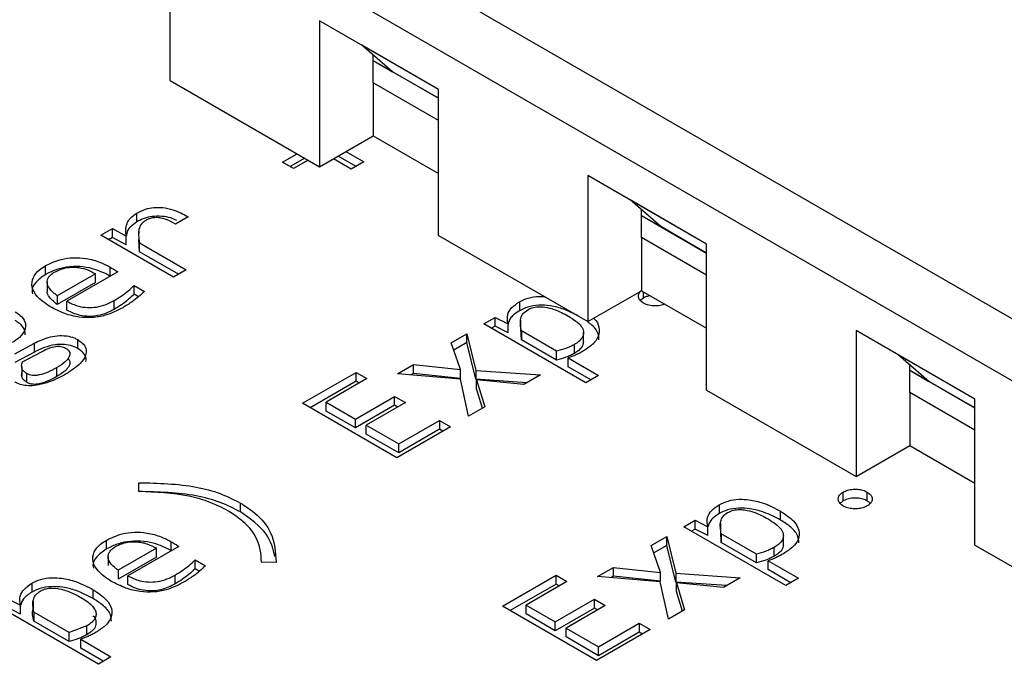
# Model space of a CAD drawing. Header units: millimetres. Extents: x 0 to 420, y 0 to 297.
# Tile 65 of 145: x 88.929 to 89.837, y 50.432 to 51.028. Entities that reach past the tile are written whole.
import ezdxf

# ---------------------------------------------------------------- set-up
doc = ezdxf.new("R2010")
doc.units = ezdxf.units.MM

msp = doc.modelspace()

# ---------------------------------------------------------------- linework, layer by layer
at = {"color": 7, "linetype": 'Continuous', "lineweight": 25}
for p, q in [((88.44378, 51.56072), (90.42368, 50.41775)), ((88.39428, 51.53214), (90.37418, 50.38917)), ((89.0678, 50.97186), (89.0678, 51.10659)), ((89.31529, 50.96371), (89.20568, 51.02699)), ((89.20568, 51.02699), (89.20568, 50.89226)), ((89.24457, 51.00453), (89.24457, 51.00453)), ((89.31529, 50.96371), (89.24457, 51.00453)), ((89.27286, 50.98003), (89.24457, 51.00453)), ((89.25518, 50.96982), (89.25518, 50.99534)), ((89.25518, 50.99024), (89.27286, 50.98003)), ((89.25518, 50.99023), (89.31529, 50.95554)), ((89.31529, 50.95554), (89.27286, 50.98003)), ((89.0678, 50.97186), (89.20568, 50.89226)), ((89.31529, 50.93513), (89.25518, 50.96982)), ((89.25518, 50.96982), (89.25518, 50.92083)), ((89.31529, 50.82898), (89.31529, 50.96371)), ((89.20568, 50.89226), (89.25518, 50.92083)), ((89.25518, 50.92083), (89.31529, 50.88613)), ((89.17154, 50.89648), (89.18495, 50.90422)), ((89.22991, 50.90624), (89.24642, 50.89671)), ((89.18167, 50.89064), (89.17154, 50.89648)), ((89.19202, 50.90014), (89.17862, 50.8924)), ((89.19508, 50.89838), (89.18167, 50.89064)), ((89.23497, 50.8901), (89.21846, 50.89963)), ((89.23935, 50.89263), (89.22284, 50.90216)), ((89.24642, 50.89671), (89.23497, 50.8901)), ((89.56277, 50.82084), (89.45317, 50.88411)), ((89.45317, 50.88411), (89.45317, 50.74939)), ((89.49206, 50.86166), (89.49206, 50.86166)), ((89.56277, 50.82084), (89.49206, 50.86166)), ((89.52035, 50.83716), (89.49206, 50.86166)), ((89.03698, 50.8414), (89.03698, 50.84957)), ((89.50267, 50.82695), (89.50267, 50.85247)), ((89.08435, 50.84606), (89.07266, 50.83931)), ((89.50267, 50.84737), (89.52035, 50.83716)), ((89.50267, 50.84736), (89.56277, 50.81266)), ((89.00402, 50.8291), (89.01462, 50.83522)), ((89.01462, 50.83522), (89.02724, 50.82829)), ((89.01462, 50.82705), (89.01462, 50.83522)), ((89.03885, 50.8332), (89.03885, 50.83079)), ((89.56277, 50.81267), (89.52035, 50.83716)), ((89.07079, 50.79055), (89.00402, 50.8291)), ((89.01462, 50.82705), (89.01109, 50.82502)), ((89.02724, 50.82013), (89.01462, 50.82705)), ((89.02724, 50.82013), (89.02724, 50.82829)), ((89.03885, 50.82776), (89.03885, 50.82504)), ((89.03963, 50.81387), (89.03893, 50.82504)), ((89.31529, 50.82898), (89.45317, 50.74939)), ((89.56277, 50.79225), (89.50267, 50.82695)), ((89.50267, 50.82695), (89.50267, 50.77796)), ((89.03963, 50.82204), (89.08248, 50.7973)), ((89.03963, 50.81387), (89.03963, 50.82204)), ((89.07541, 50.79322), (89.03963, 50.81387)), ((89.56277, 50.68611), (89.56277, 50.82084)), ((88.95251, 50.80081), (88.95251, 50.79264)), ((89.0196, 50.79528), (88.97262, 50.76815)), ((89.01259, 50.79143), (89.01259, 50.79959)), ((89.08248, 50.7973), (89.07079, 50.79055)), ((88.99888, 50.79357), (88.96373, 50.77328)), ((88.99888, 50.7854), (88.99888, 50.79357)), ((89.01276, 50.79133), (89.01259, 50.79143)), ((88.95447, 50.78591), (88.95447, 50.77774)), ((88.99888, 50.7854), (88.96373, 50.76511)), ((89.03456, 50.78277), (89.04407, 50.77728)), ((89.03456, 50.77461), (89.03456, 50.78277)), ((89.45317, 50.74939), (89.50267, 50.77796)), ((89.50267, 50.77796), (89.56277, 50.74326)), ((88.96373, 50.77328), (88.96373, 50.76511)), ((88.97262, 50.75999), (88.97262, 50.76815)), ((89.0161, 50.76062), (89.0161, 50.76878)), ((89.03858, 50.77228), (89.03456, 50.77461)), ((89.50437, 50.77114), (89.50146, 50.76884)), ((89.38998, 50.76761), (89.38998, 50.75945)), ((89.35734, 50.74733), (89.3677, 50.75331)), ((89.3677, 50.75331), (89.37954, 50.74728)), ((89.3677, 50.74514), (89.3677, 50.75331)), ((89.3911, 50.75081), (89.3911, 50.74264)), ((89.45138, 50.69303), (89.35734, 50.74733)), ((89.3677, 50.74514), (89.36441, 50.74324)), ((89.37954, 50.73912), (89.3677, 50.74514)), ((89.37954, 50.73912), (89.37954, 50.74728)), ((89.39185, 50.73264), (89.39147, 50.74265)), ((89.42427, 50.72209), (89.39185, 50.7408)), ((89.39185, 50.7408), (89.39185, 50.73264)), ((89.81026, 50.67797), (89.70066, 50.74124)), ((89.70066, 50.74124), (89.70066, 50.60651)), ((88.98251, 50.72468), (88.98251, 50.73284)), ((89.32718, 50.72992), (89.34152, 50.7382)), ((89.34152, 50.7382), (89.34993, 50.70437)), ((89.34152, 50.73003), (89.34152, 50.7382)), ((89.42427, 50.71393), (89.39185, 50.73264)), ((89.44918, 50.73142), (89.44918, 50.73959)), ((88.92439, 50.71971), (88.94254, 50.72947)), ((88.94254, 50.7213), (88.94254, 50.72947)), ((89.33567, 50.70513), (89.32718, 50.72992)), ((89.34152, 50.73003), (89.32952, 50.7231)), ((89.34993, 50.6962), (89.34152, 50.73003)), ((89.44079, 50.72013), (89.44079, 50.7283)), ((88.94254, 50.7213), (88.92439, 50.71154)), ((88.93155, 50.71224), (88.94963, 50.72196)), ((89.42427, 50.71393), (89.42427, 50.72209)), ((89.43502, 50.71588), (89.46299, 50.69974)), ((89.43502, 50.70772), (89.43502, 50.71588)), ((89.73955, 50.71879), (89.73955, 50.71879)), ((89.81026, 50.67797), (89.73955, 50.71879)), ((89.76783, 50.69429), (89.73955, 50.71879)), ((88.93089, 50.70724), (88.93089, 50.69907)), ((88.96334, 50.69877), (88.96334, 50.70693)), ((89.27755, 50.70127), (89.29235, 50.70981)), ((89.29235, 50.70981), (89.33567, 50.70513)), ((89.29235, 50.70165), (89.29235, 50.70981)), ((89.33567, 50.69697), (89.33567, 50.70513)), ((89.34993, 50.70437), (89.40939, 50.70028)), ((89.34993, 50.70437), (89.34993, 50.6962)), ((89.45592, 50.69565), (89.43502, 50.70772)), ((89.75016, 50.68408), (89.75016, 50.7096)), ((89.75016, 50.70449), (89.76783, 50.69429)), ((89.75016, 50.70449), (89.81026, 50.66979)), ((88.93568, 50.69323), (88.93568, 50.7014)), ((89.18997, 50.67401), (89.23945, 50.70257)), ((89.24942, 50.69681), (89.21178, 50.67509)), ((89.23945, 50.70257), (89.24942, 50.69681)), ((89.23945, 50.6944), (89.23945, 50.70257)), ((89.3356, 50.69636), (89.27755, 50.70127)), ((89.29235, 50.70165), (89.28989, 50.70022)), ((89.33567, 50.69697), (89.29235, 50.70165)), ((89.34315, 50.66204), (89.3356, 50.69636)), ((89.39675, 50.69298), (89.34993, 50.6962)), ((89.35056, 50.69564), (89.35812, 50.67068)), ((89.39404, 50.69141), (89.35056, 50.69564)), ((89.35056, 50.68748), (89.35056, 50.69564)), ((89.40939, 50.70028), (89.39404, 50.69141)), ((89.46299, 50.69974), (89.45138, 50.69303)), ((89.23945, 50.6944), (89.19704, 50.66992)), ((89.24235, 50.69273), (89.23945, 50.6944)), ((89.35601, 50.66946), (89.35056, 50.68748)), ((89.56277, 50.68611), (89.70066, 50.60651)), ((89.81026, 50.6698), (89.76783, 50.69429)), ((89.23874, 50.65952), (89.2749, 50.68039)), ((89.2749, 50.68039), (89.28487, 50.67464)), ((89.2749, 50.67223), (89.2749, 50.68039)), ((89.81026, 50.64938), (89.75016, 50.68408)), ((89.75016, 50.68408), (89.75016, 50.63509)), ((89.81026, 50.54324), (89.81026, 50.67797)), ((89.27692, 50.62381), (89.18997, 50.67401)), ((89.21178, 50.67509), (89.23874, 50.65952)), ((89.21178, 50.66692), (89.21178, 50.67509)), ((89.2749, 50.67223), (89.23874, 50.65136)), ((89.28487, 50.67464), (89.24872, 50.65377)), ((89.2778, 50.67055), (89.2749, 50.67223)), ((89.35812, 50.67068), (89.34315, 50.66204)), ((89.23874, 50.65136), (89.21178, 50.66692)), ((89.23874, 50.65136), (89.23874, 50.65952)), ((89.24872, 50.65377), (89.27864, 50.63649)), ((89.24872, 50.6456), (89.24872, 50.65377)), ((89.3264, 50.65237), (89.27692, 50.62381)), ((89.27864, 50.63649), (89.31627, 50.65822)), ((89.31627, 50.65005), (89.27864, 50.62833)), ((89.31627, 50.65822), (89.3264, 50.65237)), ((89.31627, 50.65822), (89.31627, 50.65005)), ((89.31933, 50.64829), (89.31627, 50.65005)), ((89.27864, 50.62833), (89.24872, 50.6456)), ((89.27864, 50.62833), (89.27864, 50.63649)), ((89.70066, 50.60651), (89.75016, 50.63509)), ((89.75016, 50.63509), (89.81026, 50.60039)), ((89.03888, 50.59264), (89.0388, 50.60078)), ((89.68874, 50.58395), (89.68874, 50.59212)), ((89.71094, 50.58391), (89.71094, 50.59207)), ((89.13277, 50.57381), (89.13277, 50.58197)), ((89.57435, 50.58042), (89.57435, 50.57226)), ((89.68874, 50.58395), (89.68583, 50.58165)), ((89.63092, 50.56632), (89.63092, 50.57448)), ((89.5417, 50.56013), (89.55207, 50.56612)), ((89.63575, 50.50584), (89.5417, 50.56013)), ((89.55207, 50.56612), (89.56391, 50.56009)), ((89.55207, 50.55795), (89.55207, 50.56612)), ((89.56391, 50.55192), (89.56391, 50.56009)), ((89.57547, 50.56361), (89.57547, 50.55545)), ((89.51155, 50.54273), (89.52589, 50.551)), ((89.52589, 50.551), (89.5343, 50.51718)), ((89.52589, 50.54284), (89.52589, 50.551)), ((89.55207, 50.55795), (89.54878, 50.55605)), ((89.56391, 50.55192), (89.55207, 50.55795)), ((89.57622, 50.54545), (89.57584, 50.55545)), ((89.60864, 50.5349), (89.57622, 50.55361)), ((89.57622, 50.55361), (89.57622, 50.54545)), ((89.63354, 50.54423), (89.63354, 50.55239)), ((89.00873, 50.54752), (89.00873, 50.53935)), ((89.07582, 50.54199), (89.02883, 50.51486)), ((89.0688, 50.53814), (89.0688, 50.5463)), ((89.52004, 50.51794), (89.51155, 50.54273)), ((89.52589, 50.54284), (89.51389, 50.53591)), ((89.5343, 50.50901), (89.52589, 50.54284)), ((89.60864, 50.52673), (89.57622, 50.54545)), ((89.62516, 50.53294), (89.62516, 50.54111)), ((89.81026, 50.54324), (89.94815, 50.46364)), ((89.01068, 50.53262), (89.01068, 50.52446)), ((89.05509, 50.54028), (89.01995, 50.51999)), ((89.05509, 50.53211), (89.01995, 50.51182)), ((89.05509, 50.53211), (89.05509, 50.54028)), ((89.06898, 50.53804), (89.0688, 50.53814)), ((89.60864, 50.52673), (89.60864, 50.5349)), ((89.09078, 50.52948), (89.10028, 50.52399)), ((89.09078, 50.52132), (89.09078, 50.52948)), ((89.15202, 50.52732), (89.15202, 50.52792)), ((89.16558, 50.52723), (89.15202, 50.52732)), ((89.46192, 50.51407), (89.47672, 50.52262)), ((89.47672, 50.52262), (89.52004, 50.51794)), ((89.47672, 50.51445), (89.47672, 50.52262)), ((89.61939, 50.52869), (89.64736, 50.51254)), ((89.61939, 50.52053), (89.61939, 50.52869)), ((89.01995, 50.51999), (89.01995, 50.51182)), ((89.02883, 50.5067), (89.02883, 50.51486)), ((89.07231, 50.50733), (89.07231, 50.51549)), ((89.0948, 50.51899), (89.09078, 50.52132)), ((89.37434, 50.48681), (89.42381, 50.51538)), ((89.42381, 50.51538), (89.43379, 50.50962)), ((89.42381, 50.50721), (89.42381, 50.51538)), ((89.51997, 50.50917), (89.46192, 50.51407)), ((89.47672, 50.51445), (89.47426, 50.51303)), ((89.52004, 50.50978), (89.47672, 50.51445)), ((89.52004, 50.50978), (89.52004, 50.51794)), ((89.5343, 50.51718), (89.59375, 50.51308)), ((89.5343, 50.51718), (89.5343, 50.50901)), ((89.64029, 50.50846), (89.61939, 50.52053)), ((88.94024, 50.50798), (88.94024, 50.49981)), ((89.42381, 50.50721), (89.38141, 50.48273)), ((89.43379, 50.50962), (89.39615, 50.48789)), ((89.42672, 50.50554), (89.42381, 50.50721)), ((89.52752, 50.47485), (89.51997, 50.50917)), ((89.58112, 50.50579), (89.5343, 50.50901)), ((89.53493, 50.50845), (89.54248, 50.48349)), ((89.5784, 50.50422), (89.53493, 50.50845)), ((89.53493, 50.50028), (89.53493, 50.50845)), ((89.59375, 50.51308), (89.5784, 50.50422)), ((89.64736, 50.51254), (89.63575, 50.50584)), ((88.99681, 50.49388), (88.99681, 50.50204)), ((89.54038, 50.48227), (89.53493, 50.50028)), ((89.00164, 50.4334), (88.90759, 50.48769)), ((88.91795, 50.49368), (88.9298, 50.48765)), ((88.9298, 50.47948), (88.9298, 50.48765)), ((88.94136, 50.49117), (88.94136, 50.48301)), ((89.46129, 50.43661), (89.37434, 50.48681)), ((89.39615, 50.48789), (89.42311, 50.47233)), ((89.39615, 50.47973), (89.39615, 50.48789)), ((89.42311, 50.47233), (89.45927, 50.4932)), ((89.46924, 50.48744), (89.43309, 50.46657)), ((89.45927, 50.4932), (89.46924, 50.48744)), ((89.45927, 50.48504), (89.45927, 50.4932)), ((88.9298, 50.47948), (88.91795, 50.48551)), ((88.97452, 50.46246), (88.94211, 50.48117)), ((88.94211, 50.48117), (88.94211, 50.47301)), ((89.42311, 50.46416), (89.39615, 50.47973)), ((89.45927, 50.48504), (89.42311, 50.46416)), ((89.46217, 50.48336), (89.45927, 50.48504)), ((89.54248, 50.48349), (89.52752, 50.47485)), ((88.97452, 50.45429), (88.94211, 50.47301)), ((88.99104, 50.46867), (88.97452, 50.46246)), ((88.99104, 50.4605), (88.99104, 50.46867)), ((89.42311, 50.46416), (89.42311, 50.47233)), ((89.46301, 50.4493), (89.50064, 50.47103)), ((89.50064, 50.47103), (89.51077, 50.46518)), ((89.50064, 50.47103), (89.50064, 50.46286)), ((88.97452, 50.45429), (88.97452, 50.46246)), ((89.43309, 50.46657), (89.46301, 50.4493)), ((89.43309, 50.45841), (89.43309, 50.46657)), ((89.51077, 50.46518), (89.46129, 50.43661)), ((89.50064, 50.46286), (89.46301, 50.44113)), ((89.5037, 50.4611), (89.50064, 50.46286)), ((88.98527, 50.45625), (89.01325, 50.4401)), ((88.98527, 50.44809), (88.98527, 50.45625)), ((89.46301, 50.44113), (89.43309, 50.45841)), ((89.00618, 50.43602), (88.98527, 50.44809)), ((89.46301, 50.44113), (89.46301, 50.4493)), ((89.01325, 50.4401), (89.00164, 50.4334))]:
    msp.add_line(p, q, dxfattribs=at)
at = {"color": 1, "linetype": 'Continuous', "lineweight": 25}
msp.add_line((89.50437, 50.77114), (89.50437, 50.77698), dxfattribs=at)
at = {"color": 7, "linetype": 'Continuous', "lineweight": 25}
for points, knots in [([(89.02724, 50.82829), (89.02693, 50.83221), (89.02649, 50.83791), (89.03079, 50.84522), (89.03486, 50.84808), (89.03698, 50.84957)], [0, 0, 0, 0, 0.51364, 0.74771, 1, 1, 1, 1]), ([(89.03698, 50.84957), (89.03952, 50.85086), (89.04413, 50.85321), (89.05267, 50.85494), (89.06159, 50.85486), (89.07312, 50.85229), (89.07994, 50.84851), (89.08435, 50.84606)], [0, 0, 0, 0, 0.185001, 0.335076, 0.485491, 0.667255, 1, 1, 1, 1]), ([(89.03698, 50.8414), (89.03486, 50.83988), (89.03053, 50.83676), (89.02759, 50.8322), (89.02762, 50.82947), (89.02762, 50.82878)], [0, 0, 0, 0, 0.416863, 0.853595, 1, 1, 1, 1]), ([(89.07389, 50.84256), (89.07212, 50.84347), (89.06817, 50.8455), (89.06004, 50.84678), (89.05144, 50.84666), (89.04338, 50.84471), (89.03918, 50.84254), (89.03698, 50.8414)], [0, 0, 0, 0, 0.170126, 0.380539, 0.592276, 0.786652, 1, 1, 1, 1]), ([(89.04524, 50.84282), (89.04384, 50.84183), (89.04101, 50.83984), (89.0388, 50.83505), (89.03837, 50.82906), (89.0392, 50.8244), (89.03963, 50.82204)], [0, 0, 0, 0, 0.174646, 0.352574, 0.671909, 1, 1, 1, 1]), ([(89.07266, 50.83931), (89.07002, 50.84082), (89.06605, 50.84307), (89.05974, 50.84502), (89.05482, 50.84552), (89.05038, 50.84501), (89.04725, 50.84391), (89.04575, 50.8431), (89.04524, 50.84282)], [0, 0, 0, 0, 0.3463358, 0.5196443, 0.6626109, 0.8062739, 0.9343391, 1, 1, 1, 1]), ([(88.95251, 50.80081), (88.95715, 50.80308), (88.9648, 50.80683), (88.97856, 50.80875), (88.99131, 50.8079), (89.00306, 50.80462), (89.00963, 50.80116), (89.01259, 50.79959)], [0, 0, 0, 0, 0.264734, 0.43632, 0.608279, 0.82306, 1, 1, 1, 1]), ([(88.95696, 50.76325), (88.95255, 50.76626), (88.94481, 50.77154), (88.93973, 50.78118), (88.94062, 50.78991), (88.94583, 50.7966), (88.95072, 50.79968), (88.95251, 50.80081)], [0, 0, 0, 0, 0.2785857, 0.4897919, 0.7022068, 0.8908012, 1, 1, 1, 1]), ([(89.01259, 50.79143), (89.0074, 50.79401), (88.99909, 50.79813), (88.98441, 50.80054), (88.97234, 50.79998), (88.96129, 50.7972), (88.9555, 50.79419), (88.95251, 50.79264)], [0, 0, 0, 0, 0.298556, 0.477685, 0.657768, 0.823361, 1, 1, 1, 1]), ([(88.96373, 50.77328), (88.96092, 50.7755), (88.95637, 50.77909), (88.95396, 50.78515), (88.95513, 50.79005), (88.95829, 50.79333), (88.96064, 50.79477), (88.96124, 50.79514)], [0, 0, 0, 0, 0.337482, 0.54532, 0.754939, 0.937095, 1, 1, 1, 1]), ([(88.96124, 50.79514), (88.96385, 50.79643), (88.96831, 50.79863), (88.97649, 50.79981), (88.98439, 50.79936), (88.99232, 50.79729), (88.99668, 50.79481), (88.99888, 50.79357)], [0, 0, 0, 0, 0.236841, 0.405403, 0.574125, 0.78513, 1, 1, 1, 1]), ([(89.01259, 50.79959), (89.01379, 50.79889), (89.01559, 50.79784), (89.01788, 50.79637), (89.01903, 50.79564), (89.0196, 50.79528)], [0, 0, 0, 0, 0.499739, 0.749864, 1, 1, 1, 1]), ([(88.95251, 50.79264), (88.94933, 50.79041), (88.94313, 50.78606), (88.93985, 50.77952), (88.94064, 50.77597), (88.94082, 50.77514)], [0, 0, 0, 0, 0.447385, 0.870252, 1, 1, 1, 1]), ([(88.96373, 50.76511), (88.96104, 50.76733), (88.95668, 50.7709), (88.95407, 50.77558), (88.95461, 50.77748), (88.95468, 50.77773)], [0, 0, 0, 0, 0.585682, 0.946374, 1, 1, 1, 1]), ([(89.0161, 50.76878), (89.01838, 50.77019), (89.02299, 50.77303), (89.02923, 50.7777), (89.03278, 50.78107), (89.03456, 50.78277)], [0, 0, 0, 0, 0.327794, 0.662622, 1, 1, 1, 1]), ([(89.04407, 50.77728), (89.04233, 50.77564), (89.03886, 50.77235), (89.03227, 50.76725), (89.02701, 50.76403), (89.02404, 50.76221)], [0, 0, 0, 0, 0.303541, 0.606919, 1, 1, 1, 1]), ([(89.50445, 50.76649), (89.50335, 50.76724), (89.50109, 50.76879), (89.49959, 50.77179), (89.49988, 50.77487), (89.50117, 50.77706), (89.50252, 50.77799), (89.50274, 50.77814)], [0, 0, 0, 0, 0.229925, 0.475052, 0.714056, 0.954066, 1, 1, 1, 1]), ([(88.97262, 50.76815), (88.97605, 50.76644), (88.98158, 50.76366), (88.99148, 50.76216), (89.00038, 50.76264), (89.00892, 50.76499), (89.01372, 50.76753), (89.0161, 50.76878)], [0, 0, 0, 0, 0.27161, 0.438405, 0.605533, 0.805115, 1, 1, 1, 1]), ([(89.03456, 50.77461), (89.03283, 50.77296), (89.02933, 50.76962), (89.02311, 50.76495), (89.01844, 50.76206), (89.0161, 50.76062)], [0, 0, 0, 0, 0.32811, 0.662931, 1, 1, 1, 1]), ([(89.38998, 50.76761), (89.39256, 50.76888), (89.39786, 50.77149), (89.40653, 50.77291), (89.41167, 50.77253), (89.41328, 50.77241)], [0, 0, 0, 0, 0.394504, 0.810718, 1, 1, 1, 1]), ([(89.51077, 50.77328), (89.50955, 50.77305), (89.50715, 50.77261), (89.50529, 50.77163), (89.50437, 50.77114)], [0, 0, 0, 0, 0.507964, 1, 1, 1, 1]), ([(89.02404, 50.76221), (89.01893, 50.75961), (89.01075, 50.75543), (88.99622, 50.75278), (88.98308, 50.75323), (88.96931, 50.7568), (88.96136, 50.76095), (88.95696, 50.76325)], [0, 0, 0, 0, 0.263773, 0.4223849, 0.5819104, 0.7687299, 1, 1, 1, 1]), ([(89.0161, 50.76062), (89.01204, 50.75858), (89.00587, 50.75548), (88.99509, 50.75397), (88.98677, 50.75452), (88.97902, 50.75663), (88.97483, 50.75883), (88.97262, 50.75999)], [0, 0, 0, 0, 0.320515, 0.488554, 0.657076, 0.819547, 1, 1, 1, 1]), ([(89.37954, 50.74728), (89.37904, 50.75015), (89.37815, 50.7553), (89.3824, 50.76249), (89.38748, 50.76592), (89.38998, 50.76761)], [0, 0, 0, 0, 0.38856, 0.698295, 1, 1, 1, 1]), ([(89.38998, 50.75945), (89.38696, 50.75745), (89.38155, 50.75386), (89.38015, 50.74919), (89.37953, 50.74713)], [0, 0, 0, 0, 0.557627, 1, 1, 1, 1]), ([(89.44384, 50.75477), (89.43972, 50.75693), (89.4322, 50.76086), (89.41954, 50.76413), (89.4079, 50.76483), (89.39761, 50.76327), (89.39246, 50.76069), (89.38998, 50.75945)], [0, 0, 0, 0, 0.272626, 0.496385, 0.667869, 0.840448, 1, 1, 1, 1]), ([(89.39185, 50.7408), (89.39119, 50.74468), (89.39028, 50.74996), (89.39286, 50.7568), (89.39609, 50.75917), (89.39778, 50.76042)], [0, 0, 0, 0, 0.5656, 0.772391, 1, 1, 1, 1]), ([(89.39778, 50.76042), (89.39906, 50.76106), (89.40181, 50.76244), (89.40744, 50.76333), (89.41459, 50.76293), (89.42457, 50.76022), (89.43108, 50.75675), (89.43525, 50.75452)], [0, 0, 0, 0, 0.116612, 0.250859, 0.389437, 0.607873, 1, 1, 1, 1]), ([(89.52416, 50.76555), (89.52359, 50.76529), (89.52164, 50.76439), (89.51736, 50.76381), (89.51206, 50.76391), (89.50755, 50.76491), (89.50533, 50.76604), (89.50445, 50.76649)], [0, 0, 0, 0, 0.1009949, 0.3465122, 0.5887626, 0.8368649, 1, 1, 1, 1]), ([(88.92485, 50.75857), (88.92707, 50.75709), (88.93182, 50.7539), (88.93494, 50.74781), (88.93411, 50.7411), (88.92964, 50.73498), (88.92443, 50.73159), (88.92205, 50.73005)], [0, 0, 0, 0, 0.182598, 0.392004, 0.576066, 0.806809, 1, 1, 1, 1]), ([(88.93411, 50.73712), (88.93407, 50.73885), (88.93397, 50.74255), (88.93001, 50.74711), (88.92631, 50.74947), (88.92485, 50.75041)], [0, 0, 0, 0, 0.350255, 0.744669, 1, 1, 1, 1]), ([(89.43525, 50.75452), (89.43986, 50.75156), (89.44641, 50.74735), (89.44962, 50.74025), (89.44881, 50.73531), (89.44543, 50.73124), (89.44219, 50.72919), (89.44079, 50.7283)], [0, 0, 0, 0, 0.391709, 0.556559, 0.72206, 0.87924, 1, 1, 1, 1]), ([(89.45853, 50.75248), (89.45858, 50.75244), (89.46162, 50.75012), (89.46397, 50.74416), (89.46379, 50.73588), (89.45822, 50.72829), (89.45232, 50.72441), (89.44928, 50.72241)], [0, 0, 0, 0, 0.00472, 0.265992, 0.529186, 0.757382, 1, 1, 1, 1]), ([(89.46337, 50.73263), (89.46327, 50.7345), (89.463, 50.73955), (89.45862, 50.74521), (89.45407, 50.74827), (89.45309, 50.74892)], [0, 0, 0, 0, 0.316473, 0.853043, 1, 1, 1, 1]), ([(88.94254, 50.72947), (88.94659, 50.73143), (88.95288, 50.73449), (88.96351, 50.73665), (88.9721, 50.73658), (88.97858, 50.73493), (88.98148, 50.73339), (88.98251, 50.73284)], [0, 0, 0, 0, 0.348859, 0.542496, 0.737896, 0.906927, 1, 1, 1, 1]), ([(88.98251, 50.73284), (88.98448, 50.73146), (88.98841, 50.72871), (88.99077, 50.7235), (88.99007, 50.71728), (88.98449, 50.70924), (88.97658, 50.70417), (88.97184, 50.70113)], [0, 0, 0, 0, 0.147753, 0.294129, 0.435313, 0.661551, 1, 1, 1, 1]), ([(88.98251, 50.72468), (88.98042, 50.7257), (88.97638, 50.72766), (88.96877, 50.72857), (88.96039, 50.72805), (88.95129, 50.72562), (88.94556, 50.72279), (88.94254, 50.7213)], [0, 0, 0, 0, 0.179973, 0.346794, 0.499284, 0.735866, 1, 1, 1, 1]), ([(88.94963, 50.72196), (88.95179, 50.72303), (88.95553, 50.72489), (88.9608, 50.72646), (88.96457, 50.72678), (88.96707, 50.72658), (88.96942, 50.72598), (88.9707, 50.72532), (88.97137, 50.72497)], [0, 0, 0, 0, 0.341509, 0.593379, 0.696805, 0.794024, 0.892651, 1, 1, 1, 1]), ([(88.97137, 50.72497), (88.97212, 50.72448), (88.97359, 50.72352), (88.97493, 50.72176), (88.97546, 50.71984), (88.97493, 50.71662), (88.97129, 50.71191), (88.9662, 50.70872), (88.96334, 50.70693)], [0, 0, 0, 0, 0.094421, 0.184061, 0.274979, 0.372999, 0.649431, 1, 1, 1, 1]), ([(88.98999, 50.71267), (88.99016, 50.71352), (88.99072, 50.71627), (88.98823, 50.72067), (88.98431, 50.72341), (88.98251, 50.72468)], [0, 0, 0, 0, 0.192614, 0.627991, 1, 1, 1, 1]), ([(89.44079, 50.7283), (89.43956, 50.72764), (89.43712, 50.72633), (89.4317, 50.72412), (89.42723, 50.7229), (89.42427, 50.72209)], [0, 0, 0, 0, 0.252734, 0.505416, 1, 1, 1, 1]), ([(89.44928, 50.72241), (89.44808, 50.72174), (89.44568, 50.7204), (89.44107, 50.71811), (89.43734, 50.71674), (89.43502, 50.71588)], [0, 0, 0, 0, 0.274272, 0.548552, 1, 1, 1, 1]), ([(89.44901, 50.73143), (89.44894, 50.72998), (89.44881, 50.72695), (89.4454, 50.72308), (89.44218, 50.72103), (89.44079, 50.72013)], [0, 0, 0, 0, 0.34152, 0.713902, 1, 1, 1, 1]), ([(88.97319, 50.71525), (88.97356, 50.71496), (88.97484, 50.71396), (88.97557, 50.71161), (88.97464, 50.70788), (88.97063, 50.70328), (88.96591, 50.70036), (88.96334, 50.69877)], [0, 0, 0, 0, 0.056705, 0.197645, 0.364694, 0.653553, 1, 1, 1, 1]), ([(89.44079, 50.72013), (89.43956, 50.71948), (89.43712, 50.71816), (89.4317, 50.71596), (89.42723, 50.71474), (89.42427, 50.71393)], [0, 0, 0, 0, 0.252734, 0.505416, 1, 1, 1, 1]), ([(88.93568, 50.7014), (88.93474, 50.70202), (88.93287, 50.70326), (88.93109, 50.70572), (88.93059, 50.70879), (88.93121, 50.711), (88.93155, 50.71224)], [0, 0, 0, 0, 0.213067, 0.422505, 0.675592, 1, 1, 1, 1]), ([(88.96334, 50.70693), (88.96055, 50.7054), (88.95567, 50.70274), (88.94884, 50.70037), (88.94396, 50.69966), (88.94083, 50.6997), (88.93795, 50.70027), (88.93645, 50.70102), (88.93568, 50.7014)], [0, 0, 0, 0, 0.356188, 0.620541, 0.725252, 0.818079, 0.906741, 1, 1, 1, 1]), ([(88.97184, 50.70113), (88.96691, 50.69848), (88.95927, 50.69437), (88.94752, 50.69095), (88.93914, 50.68996), (88.93225, 50.69058), (88.92751, 50.69204), (88.92518, 50.69329), (88.92439, 50.69371)], [0, 0, 0, 0, 0.366266, 0.56738, 0.711947, 0.826646, 0.94116, 1, 1, 1, 1]), ([(88.93568, 50.69323), (88.93458, 50.69398), (88.93224, 50.69557), (88.93042, 50.69916), (88.93092, 50.70208), (88.93148, 50.70384), (88.93155, 50.70407)], [0, 0, 0, 0, 0.251811, 0.5362, 0.9377, 1, 1, 1, 1]), ([(88.96334, 50.69877), (88.95874, 50.69626), (88.95275, 50.693), (88.94379, 50.69139), (88.93977, 50.69165), (88.93731, 50.69237), (88.93611, 50.69301), (88.93568, 50.69323)], [0, 0, 0, 0, 0.577853, 0.750513, 0.848261, 0.946233, 1, 1, 1, 1]), ([(89.0388, 50.60078), (89.05686, 50.60035), (89.08313, 50.59973), (89.11448, 50.59124), (89.12669, 50.58506), (89.13277, 50.58197)], [0, 0, 0, 0, 0.524354, 0.762765, 1, 1, 1, 1]), ([(89.13277, 50.57381), (89.12669, 50.57689), (89.11448, 50.58307), (89.08313, 50.59156), (89.05686, 50.59218), (89.0388, 50.59261)], [0, 0, 0, 0, 0.237235, 0.475646, 1, 1, 1, 1]), ([(89.12171, 50.5746), (89.11621, 50.57741), (89.10526, 50.58302), (89.07779, 50.59096), (89.05466, 50.59196), (89.03888, 50.59264)], [0, 0, 0, 0, 0.24235, 0.483055, 1, 1, 1, 1]), ([(89.68881, 50.5793), (89.68772, 50.58005), (89.68546, 50.5816), (89.68397, 50.5846), (89.68421, 50.58769), (89.68596, 50.59031), (89.68793, 50.59159), (89.68874, 50.59212)], [0, 0, 0, 0, 0.205634, 0.424863, 0.638617, 0.85327, 1, 1, 1, 1]), ([(89.68874, 50.59212), (89.69005, 50.59274), (89.69271, 50.59402), (89.69786, 50.59487), (89.70316, 50.59473), (89.70773, 50.59371), (89.70999, 50.59256), (89.71094, 50.59207)], [0, 0, 0, 0, 0.205919, 0.418743, 0.634132, 0.845743, 1, 1, 1, 1]), ([(89.71094, 50.58391), (89.70964, 50.58454), (89.70695, 50.58584), (89.70176, 50.58671), (89.69642, 50.58656), (89.6919, 50.58555), (89.68966, 50.58442), (89.68874, 50.58395)], [0, 0, 0, 0, 0.205695, 0.424989, 0.638874, 0.850471, 1, 1, 1, 1]), ([(89.71094, 50.59207), (89.71203, 50.59131), (89.71422, 50.58979), (89.71562, 50.58684), (89.71539, 50.5838), (89.71365, 50.58118), (89.71168, 50.57988), (89.71087, 50.57934)], [0, 0, 0, 0, 0.207759, 0.417794, 0.633143, 0.848752, 1, 1, 1, 1]), ([(89.13277, 50.58197), (89.13723, 50.57908), (89.14952, 50.57111), (89.16425, 50.55256), (89.16509, 50.53648), (89.16558, 50.52723)], [0, 0, 0, 0, 0.195021, 0.537396, 1, 1, 1, 1]), ([(89.56391, 50.56009), (89.56341, 50.56296), (89.56251, 50.56811), (89.56677, 50.57529), (89.57185, 50.57873), (89.57435, 50.58042)], [0, 0, 0, 0, 0.3885598, 0.6982952, 1, 1, 1, 1]), ([(89.57435, 50.58042), (89.57693, 50.58171), (89.58223, 50.58435), (89.59226, 50.58575), (89.60355, 50.58515), (89.61721, 50.58171), (89.6258, 50.57718), (89.63092, 50.57448)], [0, 0, 0, 0, 0.156788, 0.322204, 0.4615, 0.679506, 1, 1, 1, 1]), ([(89.63092, 50.56632), (89.62595, 50.56894), (89.61759, 50.57335), (89.60391, 50.57694), (89.59226, 50.57763), (89.58198, 50.57608), (89.57683, 50.5735), (89.57435, 50.57226)], [0, 0, 0, 0, 0.311829, 0.523528, 0.68577, 0.849048, 1, 1, 1, 1]), ([(89.71087, 50.57934), (89.70956, 50.57871), (89.7069, 50.57741), (89.70175, 50.57659), (89.69643, 50.57673), (89.69192, 50.57772), (89.6897, 50.57885), (89.68881, 50.5793)], [0, 0, 0, 0, 0.20746, 0.423902, 0.637463, 0.856184, 1, 1, 1, 1]), ([(89.7136, 50.58165), (89.71346, 50.58188), (89.71292, 50.58275), (89.71178, 50.58341), (89.71094, 50.58391)], [0, 0, 0, 0, 0.262084, 1, 1, 1, 1]), ([(89.15202, 50.52732), (89.15182, 50.53117), (89.15123, 50.54282), (89.14294, 50.56005), (89.12793, 50.57033), (89.12171, 50.5746)], [0, 0, 0, 0, 0.224078, 0.678217, 1, 1, 1, 1]), ([(89.16462, 50.53237), (89.1628, 50.53962), (89.15891, 50.5551), (89.14185, 50.56731), (89.13277, 50.57381)], [0, 0, 0, 0, 0.468171, 1, 1, 1, 1]), ([(89.57435, 50.57226), (89.57133, 50.57025), (89.56592, 50.56666), (89.56452, 50.562), (89.5639, 50.55994)], [0, 0, 0, 0, 0.5576273, 1, 1, 1, 1]), ([(89.57622, 50.55361), (89.57556, 50.55748), (89.57465, 50.56277), (89.57723, 50.56961), (89.58046, 50.57198), (89.58214, 50.57322)], [0, 0, 0, 0, 0.5656001, 0.772391, 1, 1, 1, 1]), ([(89.58214, 50.57322), (89.58343, 50.57387), (89.58618, 50.57525), (89.59181, 50.57614), (89.59896, 50.57573), (89.60894, 50.57303), (89.61545, 50.56956), (89.61962, 50.56733)], [0, 0, 0, 0, 0.1166121, 0.2508586, 0.3894374, 0.6078734, 1, 1, 1, 1]), ([(89.63092, 50.57448), (89.63541, 50.57153), (89.64319, 50.56642), (89.64863, 50.55708), (89.64809, 50.54866), (89.6426, 50.54111), (89.63669, 50.53722), (89.63365, 50.53521)], [0, 0, 0, 0, 0.263152, 0.456583, 0.651436, 0.820379, 1, 1, 1, 1]), ([(89.61962, 50.56733), (89.62423, 50.56437), (89.63077, 50.56016), (89.63399, 50.55305), (89.63318, 50.54812), (89.6298, 50.54405), (89.62656, 50.542), (89.62516, 50.54111)], [0, 0, 0, 0, 0.391709, 0.556559, 0.72206, 0.87924, 1, 1, 1, 1]), ([(89.64774, 50.54543), (89.64765, 50.54731), (89.64742, 50.55238), (89.6412, 50.55974), (89.63422, 50.56421), (89.63092, 50.56632)], [0, 0, 0, 0, 0.23702, 0.638879, 1, 1, 1, 1]), ([(89.00873, 50.54752), (89.01337, 50.54979), (89.02101, 50.55354), (89.03477, 50.55546), (89.04753, 50.55461), (89.05928, 50.55133), (89.06584, 50.54787), (89.0688, 50.5463)], [0, 0, 0, 0, 0.264734, 0.43632, 0.608279, 0.82306, 1, 1, 1, 1]), ([(89.01317, 50.50996), (89.00876, 50.51297), (89.00102, 50.51825), (88.99594, 50.52789), (88.99683, 50.53662), (89.00205, 50.54331), (89.00694, 50.54639), (89.00873, 50.54752)], [0, 0, 0, 0, 0.278586, 0.489792, 0.702207, 0.890801, 1, 1, 1, 1]), ([(89.0688, 50.53814), (89.06361, 50.54072), (89.0553, 50.54484), (89.04063, 50.54725), (89.02855, 50.54669), (89.01751, 50.54391), (89.01172, 50.5409), (89.00873, 50.53935)], [0, 0, 0, 0, 0.298556, 0.477685, 0.657768, 0.823361, 1, 1, 1, 1]), ([(89.01995, 50.51999), (89.01754, 50.5218), (89.01298, 50.52523), (89.01057, 50.53045), (89.01069, 50.53438), (89.01187, 50.53714), (89.0141, 50.5397), (89.01632, 50.54112), (89.01746, 50.54185)], [0, 0, 0, 0, 0.280904, 0.5299, 0.649822, 0.764271, 0.879072, 1, 1, 1, 1]), ([(89.01746, 50.54185), (89.01888, 50.54261), (89.02161, 50.54405), (89.02637, 50.54554), (89.03133, 50.54633), (89.03645, 50.54636), (89.0415, 50.54575), (89.04826, 50.54409), (89.05231, 50.54183), (89.05509, 50.54028)], [0, 0, 0, 0, 0.1349082, 0.2577158, 0.3743376, 0.4916279, 0.6113117, 0.7329783, 1, 1, 1, 1]), ([(89.0688, 50.5463), (89.07, 50.5456), (89.07181, 50.54455), (89.0741, 50.54308), (89.07524, 50.54235), (89.07582, 50.54199)], [0, 0, 0, 0, 0.499739, 0.749864, 1, 1, 1, 1]), ([(89.62516, 50.54111), (89.62393, 50.54045), (89.62149, 50.53913), (89.61607, 50.53693), (89.6116, 50.53571), (89.60864, 50.5349)], [0, 0, 0, 0, 0.252734, 0.505416, 1, 1, 1, 1]), ([(89.63338, 50.54424), (89.63331, 50.54279), (89.63318, 50.53976), (89.62977, 50.53588), (89.62655, 50.53383), (89.62516, 50.53294)], [0, 0, 0, 0, 0.34152, 0.713902, 1, 1, 1, 1]), ([(89.00873, 50.53935), (89.00554, 50.53712), (88.99934, 50.53277), (88.99607, 50.52623), (88.99685, 50.52268), (88.99703, 50.52185)], [0, 0, 0, 0, 0.4473851, 0.8702524, 1, 1, 1, 1]), ([(89.62516, 50.53294), (89.62393, 50.53228), (89.62149, 50.53097), (89.61607, 50.52877), (89.6116, 50.52754), (89.60864, 50.52673)], [0, 0, 0, 0, 0.252734, 0.505416, 1, 1, 1, 1]), ([(89.63365, 50.53521), (89.63245, 50.53455), (89.63005, 50.53321), (89.62544, 50.53091), (89.62171, 50.52954), (89.61939, 50.52869)], [0, 0, 0, 0, 0.274272, 0.548552, 1, 1, 1, 1]), ([(89.07231, 50.51549), (89.07459, 50.5169), (89.0792, 50.51974), (89.08544, 50.52441), (89.08899, 50.52779), (89.09078, 50.52948)], [0, 0, 0, 0, 0.327794, 0.662622, 1, 1, 1, 1]), ([(89.10028, 50.52399), (89.09855, 50.52235), (89.09507, 50.51906), (89.08849, 50.51396), (89.08323, 50.51074), (89.08026, 50.50892)], [0, 0, 0, 0, 0.303541, 0.606919, 1, 1, 1, 1]), ([(89.02883, 50.51486), (89.03226, 50.51315), (89.0378, 50.51037), (89.04769, 50.50887), (89.05659, 50.50935), (89.06513, 50.5117), (89.06994, 50.51424), (89.07231, 50.51549)], [0, 0, 0, 0, 0.27161, 0.438405, 0.605533, 0.805115, 1, 1, 1, 1]), ([(89.09078, 50.52132), (89.08905, 50.51967), (89.08555, 50.51633), (89.07933, 50.51166), (89.07465, 50.50877), (89.07231, 50.50733)], [0, 0, 0, 0, 0.32811, 0.662931, 1, 1, 1, 1]), ([(88.9298, 50.48765), (88.9293, 50.49052), (88.9284, 50.49567), (88.93266, 50.50285), (88.93773, 50.50629), (88.94024, 50.50798)], [0, 0, 0, 0, 0.38856, 0.698295, 1, 1, 1, 1]), ([(88.94024, 50.50798), (88.94282, 50.50927), (88.94812, 50.51191), (88.95814, 50.51331), (88.96943, 50.51271), (88.98309, 50.50927), (88.99169, 50.50474), (88.99681, 50.50204)], [0, 0, 0, 0, 0.156788, 0.322204, 0.4615, 0.679506, 1, 1, 1, 1]), ([(88.99681, 50.49388), (88.99183, 50.4965), (88.98348, 50.50091), (88.9698, 50.5045), (88.95815, 50.50519), (88.94786, 50.50364), (88.94271, 50.50106), (88.94024, 50.49981)], [0, 0, 0, 0, 0.311829, 0.523528, 0.68577, 0.849048, 1, 1, 1, 1]), ([(89.08026, 50.50892), (89.07515, 50.50632), (89.06696, 50.50214), (89.05244, 50.49949), (89.03929, 50.49994), (89.02553, 50.50351), (89.01757, 50.50766), (89.01317, 50.50996)], [0, 0, 0, 0, 0.263773, 0.4223849, 0.5819104, 0.7687299, 1, 1, 1, 1]), ([(89.07231, 50.50733), (89.06826, 50.50529), (89.06208, 50.50219), (89.0513, 50.50068), (89.04299, 50.50123), (89.03524, 50.50334), (89.03104, 50.50554), (89.02883, 50.5067)], [0, 0, 0, 0, 0.320515, 0.488554, 0.657076, 0.819547, 1, 1, 1, 1]), ([(88.94024, 50.49981), (88.93722, 50.49781), (88.9318, 50.49422), (88.9304, 50.48956), (88.92979, 50.48749)], [0, 0, 0, 0, 0.557627, 1, 1, 1, 1]), ([(88.94211, 50.48117), (88.94134, 50.48539), (88.94033, 50.49101), (88.94371, 50.49773), (88.94663, 50.4998), (88.94803, 50.50078)], [0, 0, 0, 0, 0.613492, 0.815329, 1, 1, 1, 1]), ([(88.94803, 50.50078), (88.94921, 50.50138), (88.9515, 50.50254), (88.95581, 50.50349), (88.96046, 50.50365), (88.96717, 50.50279), (88.97605, 50.49999), (88.98212, 50.49671), (88.98551, 50.49489)], [0, 0, 0, 0, 0.108008, 0.209045, 0.312281, 0.426357, 0.680242, 1, 1, 1, 1]), ([(88.99681, 50.50204), (89.00129, 50.49909), (89.00907, 50.49398), (89.01452, 50.48464), (89.01398, 50.47622), (89.00849, 50.46867), (89.00258, 50.46478), (88.99953, 50.46277)], [0, 0, 0, 0, 0.263152, 0.456583, 0.651436, 0.820379, 1, 1, 1, 1]), ([(88.98551, 50.49489), (88.98912, 50.4926), (88.99424, 50.48937), (88.99826, 50.48433), (88.99956, 50.48086), (88.99942, 50.4775), (88.99794, 50.4743), (88.99516, 50.47127), (88.99245, 50.46956), (88.99104, 50.46867)], [0, 0, 0, 0, 0.307498, 0.43494, 0.550575, 0.660487, 0.76816, 0.879534, 1, 1, 1, 1]), ([(89.01363, 50.47299), (89.01354, 50.47487), (89.0133, 50.47994), (89.00708, 50.4873), (89.00011, 50.49176), (88.99681, 50.49388)], [0, 0, 0, 0, 0.23702, 0.638879, 1, 1, 1, 1]), ([(88.94211, 50.47301), (88.9411, 50.47694), (88.94002, 50.48116), (88.94192, 50.48519), (88.94205, 50.48547)], [0, 0, 0, 0, 0.929735, 1, 1, 1, 1]), ([(88.99651, 50.47786), (88.99679, 50.47765), (88.99878, 50.47612), (88.99967, 50.47238), (88.99911, 50.46753), (88.99568, 50.46344), (88.99244, 50.46139), (88.99104, 50.4605)], [0, 0, 0, 0, 0.041972, 0.301602, 0.562258, 0.809809, 1, 1, 1, 1]), ([(88.99104, 50.4605), (88.98982, 50.45984), (88.98738, 50.45853), (88.98195, 50.45633), (88.97748, 50.4551), (88.97452, 50.45429)], [0, 0, 0, 0, 0.252734, 0.505416, 1, 1, 1, 1]), ([(88.99953, 50.46277), (88.99833, 50.46211), (88.99593, 50.46077), (88.99132, 50.45847), (88.98759, 50.4571), (88.98527, 50.45625)], [0, 0, 0, 0, 0.274272, 0.548552, 1, 1, 1, 1])]:
    msp.add_open_spline(points, degree=3, knots=knots, dxfattribs=at)

doc.saveas('drawing.dxf')
